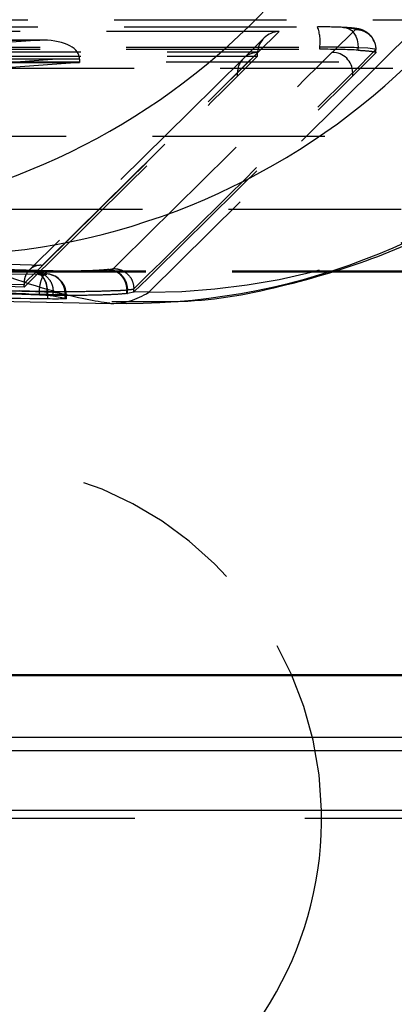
# Model space of a CAD drawing. Extents: x 144 to 818, y 5 to 576.
# Tile 5 of 49: x 277.1 to 282.62, y 29.97 to 44.48. Entities that reach past the tile are written whole.
import ezdxf

# ---------------------------------------------------------------- set-up
doc = ezdxf.new("R2010")
doc.units = 0
doc.header["$LTSCALE"] = 2
doc.linetypes.add('HIDDEN', pattern=[1.905, 1.27, -0.635])
doc.layers.get('0').update_dxf_attribs({"linetype": 'CONTINUOUS'})

# ---------------------------------------------------------------- blocks, each defined once
blk = doc.blocks.new('SW_CENTERMARKSYMBOL_10')
at = {"color": 0, "linetype": 'CONTINUOUS'}
for p, q in [((0, 0), (2.5, 0)), ((5, 0), (7.75, 0))]:
    blk.add_line(p, q, dxfattribs=at)

msp = doc.modelspace()

# ---------------------------------------------------------------- linework, layer by layer
at = {"color": 7, "linetype": 'HIDDEN'}
for p, q in [((279.0859, 47.512), (279.0859, 43.762)), ((267.0585, 44.4821), (283.0502, 44.4821)), ((283.0502, 44.4821), (279.0027, 40.4643)), ((280.9178, 44.3093), (267.5704, 44.3122)), ((280.6039, 43.998), (280.9178, 44.3093)), ((282.0439, 44.3398), (281.7018, 44.0006)), ((277.3937, 44.1816), (274.84, 43.9961)), ((277.4293, 44.1822), (276.0628, 44.1821)), ((276.0697, 44.1816), (277.3937, 44.1816)), ((280.696, 44.2106), (280.3945, 43.9117)), ((267.8413, 44.0127), (280.603, 44.0099)), ((280.6025, 43.9922), (280.3063, 43.6986)), ((280.6025, 43.9421), (280.6025, 43.9922)), ((281.5188, 44.0459), (281.5188, 44.077)), ((282.0031, 43.7012), (282.3452, 44.0404)), ((282.3452, 43.9916), (282.0031, 43.6524)), ((282.0819, 44.0328), (282.0819, 44.0681)), ((282.3452, 44.0403), (282.3452, 44.0404)), ((282.3452, 43.9916), (282.3452, 44.0403)), ((267.828, 43.862), (293.228, 43.862)), ((267.8419, 43.945), (280.6025, 43.9421)), ((275.0485, 43.7166), (277.9776, 43.9294)), ((277.9788, 43.8498), (275.0486, 43.6369)), ((277.9788, 43.9022), (275.9579, 43.9021)), ((275.9579, 43.8498), (277.9788, 43.8498)), ((277.9788, 43.9022), (277.9788, 43.8498)), ((280.6025, 43.9421), (280.3063, 43.6485)), ((286.4033, 43.762), (275.4337, 43.762)), ((280.3063, 43.6485), (280.3063, 43.6986)), ((282.0031, 43.6524), (282.0031, 43.7012)), ((285.4031, 42.762), (264.3564, 42.762)), ((290.3354, 41.6852), (264.9491, 41.6852)), ((290.3354, 41.6852), (267.4524, 41.6852)), ((262.8404, 41.2956), (277.4301, 40.8603)), ((277.4391, 40.8608), (262.8625, 41.2957)), ((277.1629, 40.5735), (263.1592, 40.9913)), ((277.1629, 40.5407), (263.1592, 40.9585)), ((278.417, 40.8006), (278.4084, 40.7995)), ((290.3871, 40.7754), (265.0008, 40.7754)), ((290.3888, 40.762), (265.0025, 40.762)), ((290.3871, 40.7754), (267.4006, 40.7754)), ((277.4894, 40.7352), (277.3183, 40.7659)), ((277.1628, 40.5908), (277.1629, 40.5735)), ((277.1629, 40.5407), (277.1629, 40.5735)), ((278.6764, 40.5), (278.6869, 40.5013)), ((278.6764, 40.5), (278.6764, 40.5002)), ((278.6764, 40.4449), (278.6764, 40.5)), ((278.6869, 40.5011), (278.6869, 40.5013)), ((278.6869, 40.4461), (278.6869, 40.5011)), ((278.781, 40.5159), (278.781, 40.5159)), ((278.781, 40.4671), (278.781, 40.5159)), ((277.5147, 40.4293), (277.3801, 40.4313)), ((277.3892, 40.4799), (277.3902, 40.4799)), ((277.3892, 40.4235), (277.3892, 40.4799)), ((277.5021, 40.4718), (277.5942, 40.4664)), ((277.5021, 40.4213), (277.5021, 40.4718)), ((277.5942, 40.4664), (277.5942, 40.4664)), ((277.5942, 40.4664), (277.7678, 40.4356)), ((277.5942, 40.4095), (277.5942, 40.4664)), ((277.7678, 40.3786), (277.7678, 40.4356)), ((277.7879, 40.3727), (277.7879, 40.4328)), ((278.781, 40.4671), (278.6869, 40.4461)), ((278.7826, 40.4687), (278.781, 40.4671)), ((279.0027, 40.4643), (278.7826, 40.4687)), ((278.4551, 40.3292), (279.1222, 40.3306)), ((292.969, 34.8111), (267.5827, 34.8111)), ((283.6098, 34.8111), (270.9098, 34.8111)), ((292.9173, 33.9013), (267.531, 33.9013)), ((283.6098, 33.9013), (270.9098, 33.9013))]:
    msp.add_line(p, q, dxfattribs=at)
at = {"color": 7, "linetype": 'CONTINUOUS'}
for p, q in [((259.1639, 40.6841), (278.4539, 40.3005)), ((277.5021, 40.4213), (277.5942, 40.4095)), ((277.5147, 40.3659), (277.5147, 40.4293)), ((277.5942, 40.4095), (277.7678, 40.3786)), ((289.7427, 34.8245), (264.3564, 34.8245)), ((270.9098, 33.712), (283.6098, 33.712)), ((290.3888, 32.8245), (265.0025, 32.8245))]:
    msp.add_line(p, q, dxfattribs=at)
at = {"color": 8, "linetype": 'CONTINUOUS'}
msp.add_line((277.7829, 40.4328), (277.7867, 40.4321), dxfattribs=at)
at = {"color": 7, "linetype": 'HIDDEN', "flags": 128}
for points in [[(281.8661, 44.3676), (281.9092, 44.3643), (281.9505, 44.349), (281.9885, 44.3222), (282.0216, 44.285), (282.0484, 44.239), (282.0679, 44.1861), (282.0792, 44.1283), (282.0819, 44.0681)], [(282.3418, 44.0426), (282.3309, 44.0496), (282.2236, 44.0611), (282.082, 44.0681), (282.0819, 44.0681), (282.0819, 44.0681)], [(280.3945, 43.9117), (279.5979, 43.1227), (277.2421, 40.795)], [(277.5403, 40.7793), (277.0238, 40.7947), (274.9579, 40.8563), (266.6942, 41.1029), (262.02, 41.2423)], [(261.869, 40.9429), (262.3855, 40.9275), (264.4514, 40.8659), (268.5833, 40.7426), (272.9863, 40.6112), (277.3892, 40.4799)], [(277.5147, 40.4293), (277.5125, 40.486), (277.5049, 40.5408), (277.4922, 40.5915), (277.4747, 40.6363), (277.4532, 40.6736), (277.4284, 40.7021), (277.4011, 40.7208), (277.3725, 40.7289)], [(277.7867, 40.4321), (277.7429, 40.4298), (277.6418, 40.4289), (277.5147, 40.4293), (277.5147, 40.4293), (277.5147, 40.4293)]]:
    msp.add_lwpolyline(points, dxfattribs=at)
at = {"color": 7, "linetype": 'CONTINUOUS'}
for centre, radius, start, end in [((273.4674, 51.5343), 10.0103, 274.39439, 354.57337), ((275.8123, 51.1335), 10.1275, 271.03807, 353.81205), ((278.6295, 50.2924), 9.993, 268.83815, 355.03555), ((276.2962, 32.712), 5.25, 178.77214, 1.22786)]:
    msp.add_arc(centre, radius, start, end, dxfattribs=at)
at = {"color": 7, "linetype": 'HIDDEN'}
for centre, radius, start, end in [((280.8829, 44.1575), 0.641, 352.78684, 19.97322), ((280.6044, 43.6999), 0.2981, 90.09793, 180.25492), ((281.7023, 43.6999), 0.3008, 0.25155, 90.09472), ((278.9842, 50.4072), 9.943, 270.10705, 314.43427), ((277.4773, 40.4447), 0.2907, 358.19154, 87.60626), ((277.4749, 40.4235), 0.3128, 1.84032, 82.8014), ((276.2962, 32.712), 5.25, 1.22786, 178.77214)]:
    msp.add_arc(centre, radius, start, end, dxfattribs=at)
for centre, major_axis, ratio, start_param, end_param in [((2698.5233, 1478.9551), (23455.2832, 143.5991), 0.0608554, 4.6081724, 4.6087844), ((280.9197, 44.0098), (0.2964, 0.122), 0.9246861, 1.2129371, 2.7226473), ((281.4192, 44.3381), (0.6273, 0.0038), 0.0608554, 0.777228, 1.4647112), ((277.3954, 43.9022), (0.5825, 0.0211), 0.4792765, 0.0220373, 1.556331), ((2698.5252, 1478.6557), (23454.9832, 143.5992), 0.0608562, 4.6081723, 4.6087844), ((2698.5252, 1478.6062), (23454.9832, 143.5973), 0.0608554, 4.6081723, 4.6087844), ((-167504.9745, -348.5265), (168105.52, 1029.1843), 0.0608554, 6.2208001, 6.2211055), ((-167504.9737, -348.5265), (168106.6192, 1029.191), 0.0608554, 6.2207955, 6.2211055), ((280.9011, 43.9915), (-0.057, 0.2952), 0.9931685, 1.3198504, 1.378605), ((281.421, 44.0386), (0.9273, 0.0038), 0.0411674, 0.7771667, 1.4649124), ((281.421, 43.9892), (0.9273, 0.0057), 0.0608554, 0.7769642, 1.4647112), ((277.743, 43.9022), (0, 0.28), 0.8418289, 4.7124173, 4.8100064), ((-167504.9726, -348.8259), (168105.22, 1029.1843), 0.0608555, 6.220803, 6.2211055), ((-167504.9718, -348.8259), (168106.9192, 1029.191), 0.0608553, 6.2207955, 6.2211055), ((-167504.9726, -348.8754), (168105.22, 1029.1825), 0.0608554, 6.220803, 6.2211055), ((-167504.9718, -348.8754), (168106.9192, 1029.1929), 0.0608554, 6.2207956, 6.2211055), ((277.8568, 40.8139), (0.6243, 0.0038), 0.0608554, 5.8259631, 6.2207955), ((277.8586, 40.5145), (0.9243, 0.0038), 0.0411041, 5.8233293, 6.2197084), ((284.6662, 120.1927), (6.26, 79.8899), 0.1009827, 3.147488, 3.213584), ((276.7348, 120.3505), (-0.0585, 80.0134), 0.4563717, 3.1931859, 3.1934763)]:
    msp.add_ellipse(centre, major_axis=major_axis, ratio=ratio, start_param=start_param, end_param=end_param, dxfattribs=at)
at = {"color": 7, "linetype": 'CONTINUOUS'}
msp.add_ellipse((284.6662, 120.1927), major_axis=(6.26, 79.8899), ratio=0.1009827, start_param=3.1441498, end_param=3.147488, dxfattribs=at)
at = {"color": 7, "linetype": 'HIDDEN'}
for points, knots in [([(282.3155, 44.1618), (282.3105, 44.1767), (282.296, 44.2203), (282.2445, 44.2725), (282.1828, 44.3151), (282.128, 44.3361), (282.0838, 44.3472), (282.0075, 44.3603), (281.9148, 44.3658), (281.8449, 44.3699)], [0, 0, 0, 0, 0.0637532, 0.1865785, 0.2911977, 0.3841376, 0.4517315, 0.5865115, 1, 1, 1, 1]), ([(281.8661, 44.3676), (281.9002, 44.3653), (281.9792, 44.3601), (282.0414, 44.3502), (282.0432, 44.3429), (282.0439, 44.3398)], [0, 0, 0, 0, 0.3043365, 0.705351, 1, 1, 1, 1]), ([(282.0439, 44.3398), (282.0669, 44.3383), (282.1228, 44.3346), (282.2072, 44.2984), (282.2829, 44.2311), (282.3349, 44.1414), (282.3418, 44.074), (282.3452, 44.0404)], [0, 0, 0, 0, 0.1466668, 0.3568966, 0.5712647, 0.7856348, 1, 1, 1, 1]), ([(282.0819, 44.0328), (282.1489, 44.0281), (282.2811, 44.0189), (282.3475, 44.0036), (282.3458, 43.9945), (282.3452, 43.9916)], [0, 0, 0, 0, 0.41394, 0.8177095, 1, 1, 1, 1]), ([(282.3452, 44.0403), (282.3452, 44.0403), (282.3461, 44.0409), (282.3439, 44.0417), (282.3418, 44.0426)], [0, 0, 0, 0, 0.001093, 1, 1, 1, 1]), ([(282.3452, 44.0403), (282.3452, 44.0403), (282.3452, 44.0403), (282.3452, 44.0403), (282.3452, 44.0403)], [0, 0, 0, 0, 0.826117, 1, 1, 1, 1]), ([(260.4228, 41.0105), (260.595, 41.0072), (263.4201, 40.9537), (269.07, 40.8527), (274.5477, 40.771), (277.3725, 40.7289)], [0, 0, 0, 0, 0.0304873, 0.5000385, 1, 1, 1, 1]), ([(277.2761, 40.7712), (277.2708, 40.7717), (277.2476, 40.7739), (277.1939, 40.7779), (277.1112, 40.7825), (277.0224, 40.786), (276.9696, 40.7869), (276.9433, 40.7874)], [0, 0, 0, 0, 0.06746409, 0.29765852, 0.53218296, 0.76591939, 1, 1, 1, 1]), ([(277.4301, 40.8603), (277.4295, 40.8604), (277.3854, 40.8651), (277.3115, 40.8534), (277.2281, 40.7891), (277.185, 40.7155), (277.1657, 40.6509), (277.1637, 40.6094), (277.1628, 40.5908)], [0, 0, 0, 0, 0.00525245, 0.40432515, 0.67165023, 0.82159533, 0.91981899, 1, 1, 1, 1]), ([(278.4084, 40.7995), (278.3802, 40.7967), (278.3144, 40.79), (278.158, 40.7818), (277.99, 40.7772), (277.815, 40.7754), (277.6701, 40.776), (277.574, 40.7784), (277.5403, 40.7793)], [0, 0, 0, 0, 0.1563134, 0.3643028, 0.5726009, 0.6779606, 0.8868776, 1, 1, 1, 1]), ([(278.4084, 40.7995), (278.4167, 40.7991), (278.4343, 40.7981), (278.4813, 40.7889), (278.5473, 40.759), (278.6166, 40.6909), (278.6648, 40.6012), (278.6725, 40.5339), (278.6764, 40.5002)], [0, 0, 0, 0, 0.0604992, 0.1286223, 0.3464728, 0.5643303, 0.7821588, 1, 1, 1, 1]), ([(278.417, 40.8006), (278.4252, 40.8002), (278.4431, 40.7992), (278.4905, 40.7901), (278.5571, 40.7601), (278.6269, 40.6919), (278.6754, 40.6023), (278.6831, 40.535), (278.6869, 40.5013)], [0, 0, 0, 0, 0.05945745, 0.12907948, 0.34679736, 0.56453389, 0.78226436, 1, 1, 1, 1]), ([(278.4799, 40.8154), (278.5192, 40.811), (278.5978, 40.8021), (278.6973, 40.7329), (278.7671, 40.6338), (278.7764, 40.5552), (278.781, 40.5159)], [0, 0, 0, 0, 0.2499994, 0.4999977, 0.7499989, 1, 1, 1, 1]), ([(277.3892, 40.4235), (276.0056, 40.462), (273.2385, 40.5388), (270.4715, 40.6206), (269.088, 40.6614)], [0, 0, 0, 0, 0.4999997, 1, 1, 1, 1]), ([(277.3629, 40.7609), (277.3602, 40.7615), (277.3434, 40.7649), (277.3132, 40.7684), (277.2748, 40.7719), (277.2511, 40.7741)], [0, 0, 0, 0, 0.0703399, 0.4272324, 1, 1, 1, 1]), ([(277.3183, 40.7659), (277.3175, 40.766), (277.3085, 40.7677), (277.2916, 40.7695), (277.2761, 40.7712)], [0, 0, 0, 0, 0.08412598, 1, 1, 1, 1]), ([(277.2762, 40.7712), (277.307, 40.7666), (277.3688, 40.7574), (277.4445, 40.6881), (277.4956, 40.5892), (277.4999, 40.5109), (277.502, 40.4718)], [0, 0, 0, 0, 0.2499937, 0.5000165, 0.7500037, 1, 1, 1, 1]), ([(277.3183, 40.7659), (277.3552, 40.7606), (277.4289, 40.75), (277.5204, 40.6804), (277.5834, 40.5823), (277.5906, 40.5051), (277.5942, 40.4664)], [0, 0, 0, 0, 0.25000259, 0.4999971, 0.74999653, 1, 1, 1, 1]), ([(277.3725, 40.7289), (277.3931, 40.7287), (277.4372, 40.7283), (277.4818, 40.7292), (277.5042, 40.7315), (277.4943, 40.7339), (277.4894, 40.7352)], [0, 0, 0, 0, 0.2262669, 0.4841088, 0.7422055, 1, 1, 1, 1]), ([(277.3902, 40.4799), (277.3926, 40.5136), (277.3975, 40.581), (277.4257, 40.6709), (277.4661, 40.7393), (277.507, 40.7725), (277.5323, 40.7777), (277.5403, 40.7793)], [0, 0, 0, 0, 0.2225727, 0.4451261, 0.6676933, 0.8960275, 1, 1, 1, 1]), ([(277.3902, 40.4799), (277.4401, 40.479), (277.5824, 40.4766), (277.7967, 40.4759), (278.0565, 40.4779), (278.3025, 40.4815), (278.5434, 40.4932), (278.6225, 40.493), (278.6759, 40.5001), (278.6759, 40.5001)], [0, 0, 0, 0, 0.1130122, 0.3218939, 0.4267951, 0.6361509, 0.8419312, 0.9999724, 1, 1, 1, 1]), ([(278.6759, 40.5001), (278.6759, 40.5001), (278.676, 40.5002), (278.6762, 40.5002), (278.6764, 40.5002)], [0, 0, 0, 0, 0.0631092, 1, 1, 1, 1]), ([(276.7787, 40.488), (276.7787, 40.488), (276.8328, 40.488), (276.9517, 40.4864), (277.1436, 40.483), (277.3218, 40.4786), (277.4442, 40.4741), (277.488, 40.4725), (277.5022, 40.4718), (277.5022, 40.4718)], [0, 0, 0, 0, 0.0000739, 0.2340446, 0.4667137, 0.7024648, 0.9314462, 0.9999414, 1, 1, 1, 1]), ([(278.6764, 40.4449), (278.6181, 40.4399), (278.502, 40.4299), (278.2304, 40.4207), (277.9246, 40.4169), (277.6288, 40.4181), (277.4628, 40.4219), (277.3892, 40.4235)], [0, 0, 0, 0, 0.21003783, 0.4179865, 0.62981628, 0.83584018, 1, 1, 1, 1]), ([(277.7678, 40.4356), (277.7678, 40.4356), (277.7806, 40.434), (277.7818, 40.4334), (277.7829, 40.4328)], [0, 0, 0, 0, 0.00041195, 1, 1, 1, 1])]:
    msp.add_open_spline(points, degree=3, knots=knots, dxfattribs=at)
at = {"color": 7, "linetype": 'CONTINUOUS'}
for points, knots in [([(279.1222, 40.3306), (279.241, 40.3293), (279.8892, 40.3225), (281.0281, 40.5491), (282.4647, 40.9899), (283.747, 41.6122), (284.8594, 42.3427), (285.5709, 42.9425), (285.9156, 43.2791), (285.9869, 43.3486)], [0, 0, 0, 0, 0.0431454, 0.2354041, 0.4212443, 0.6021097, 0.7791988, 0.9543357, 1, 1, 1, 1]), ([(278.4269, 40.3015), (278.2023, 40.335), (277.7472, 40.4028), (276.5846, 40.8043), (275.9958, 41.0076)], [0, 0, 0, 0, 0.4935982, 1, 1, 1, 1]), ([(277.5147, 40.3659), (276.1024, 40.3872), (272.5719, 40.4406), (266.923, 40.5356), (262.6865, 40.6161), (260.5682, 40.6564)], [0, 0, 0, 0, 0.2499999, 0.6249995, 1, 1, 1, 1]), ([(276.7787, 40.4577), (276.8358, 40.4566), (276.9499, 40.4546), (277.1423, 40.4467), (277.3223, 40.4364), (277.4396, 40.4274), (277.4905, 40.4225), (277.5022, 40.4213)], [0, 0, 0, 0, 0.232924, 0.4657509, 0.6992353, 0.9310946, 1, 1, 1, 1]), ([(277.7678, 40.3786), (277.7786, 40.376), (277.8001, 40.3707), (277.7518, 40.3661), (277.6552, 40.3643), (277.5594, 40.3654), (277.5147, 40.3659)], [0, 0, 0, 0, 0.2580839, 0.5161498, 0.7738595, 1, 1, 1, 1])]:
    msp.add_open_spline(points, degree=3, knots=knots, dxfattribs=at)
at = {"color": 8, "linetype": 'CONTINUOUS'}
msp.add_open_spline([(277.3801, 40.4313), (274.6008, 40.4721), (271.263, 40.521), (267.9253, 40.5789), (267.3668, 40.5886)], degree=3, knots=[0, 0, 0, 0, 0.8326839, 1, 1, 1, 1], dxfattribs=at)

# ---------------------------------------------------------------- block references
at = {"color": 179, "linetype": 'CONTINUOUS'}
msp.add_blockref('SW_CENTERMARKSYMBOL_10', (276.2962, 32.712), dxfattribs=at)

doc.saveas('drawing.dxf')
